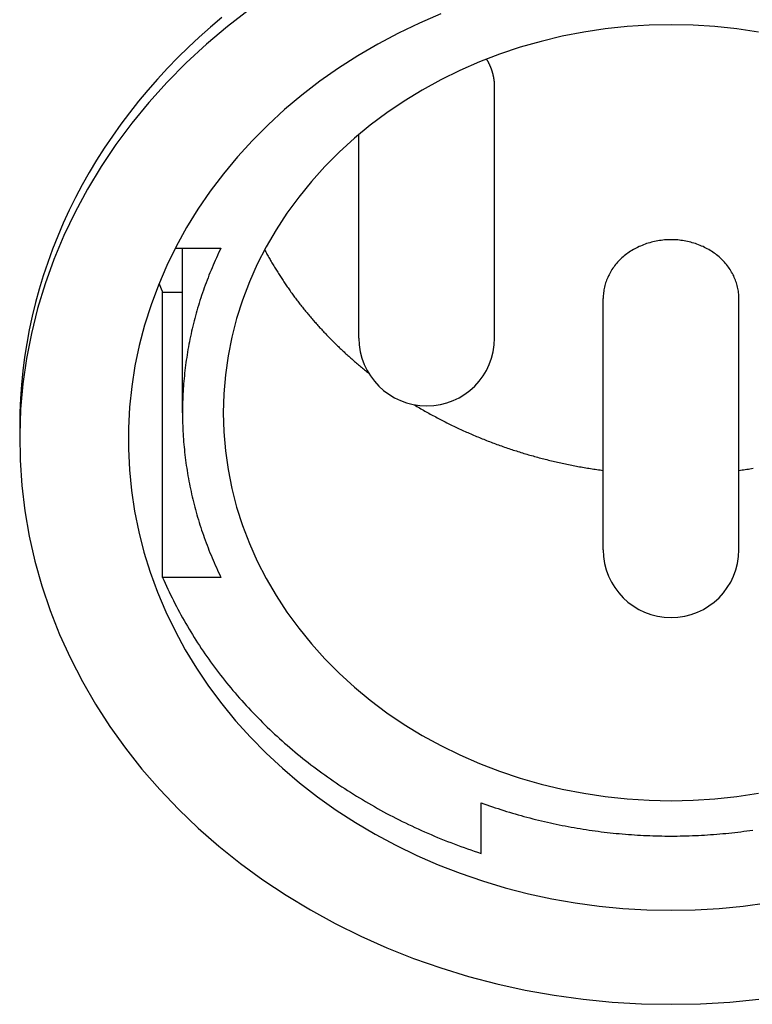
# Model space of a CAD drawing. Extents: x 1107 to 4046, y 937 to 3355.
# Tile 182 of 256: x 2145 to 2158, y 1776 to 1795. Entities that reach past the tile are written whole.
import ezdxf

# ---------------------------------------------------------------- set-up
doc = ezdxf.new("R2010")
doc.units = 0
doc.layers.add('KF_VIDA_L___C_REAR', color=7, linetype='CONTINUOUS')

# ---------------------------------------------------------------- blocks, each defined once
blk = doc.blocks.new('KF_VIDA_L___C_REAR')
at = {"layer": 'KF_VIDA_L___C_REAR'}
for p, q in [((-33.25, 99.430658), (-33.25, 104.055658)), ((-35.75, 99.430658), (-35.75, 103.179133)), ((-39.131003, 101.086747), (-38.291562, 101.086747)), ((-39, 98.055658), (-39, 101.086747)), ((-39.367497, 100.274569), (-39, 100.274569)), ((-39.367497, 95.024569), (-39.367497, 100.274569)), ((-31.25, 95.533543), (-31.25, 100.158543)), ((-28.75, 95.533543), (-28.75, 100.158543)), ((-42, 97.805658), (-42, 97.555658)), ((-38.291562, 95.024569), (-39.367497, 95.024569)), ((-33.5, 89.943167), (-33.5, 90.874954))]:
    blk.add_line(p, q, dxfattribs=at)
for points in [[(-38.2745, 105.332, 0), (-38.4853, 105.154, 0), (-38.691, 104.972, 0), (-38.8914, 104.785, 0), (-39.0865, 104.594, 0), (-39.2761, 104.398, 0), (-39.4602, 104.199, 0), (-39.6385, 103.996, 0), (-39.811, 103.79, 0), (-39.9776, 103.579, 0), (-40.1382, 103.366, 0), (-40.2927, 103.148, 0), (-40.441, 102.928, 0), (-40.5831, 102.705, 0), (-40.7187, 102.478, 0), (-40.8479, 102.249, 0), (-40.9705, 102.017, 0), (-41.0866, 101.783, 0), (-41.1959, 101.546, 0), (-41.2985, 101.307, 0), (-41.3943, 101.066, 0), (-41.4833, 100.822, 0), (-41.5653, 100.577, 0), (-41.6404, 100.331, 0), (-41.7084, 100.083, 0), (-41.7694, 99.8331, 0), (-41.8233, 99.5823, 0), (-41.8701, 99.3305, 0), (-41.9098, 99.0778, 0), (-41.9422, 98.8243, 0), (-41.9675, 98.5702, 0), (-41.9855, 98.3156, 0), (-41.9964, 98.0607, 0), (-42, 97.8057, 0)], [(-37.7679, 105.477, 0), (-38.1727, 105.165, 0), (-38.5609, 104.838, 0), (-38.9316, 104.496, 0), (-39.2842, 104.14, 0), (-39.6178, 103.77, 0), (-39.9318, 103.388, 0), (-40.2256, 102.994, 0), (-40.4986, 102.589, 0), (-40.7501, 102.174, 0), (-40.9798, 101.749, 0), (-41.1871, 101.316, 0), (-41.3716, 100.875, 0), (-41.533, 100.427, 0), (-41.6708, 99.9731, 0), (-41.7849, 99.5146, 0), (-41.8749, 99.0521, 0), (-41.9408, 98.5865, 0), (-41.9824, 98.1188, 0), (-41.9995, 97.65, 0), (-41.9922, 97.181, 0), (-41.9605, 96.7127, 0), (-41.9044, 96.2462, 0), (-41.824, 95.7823, 0), (-41.7196, 95.3221, 0), (-41.5912, 94.8663, 0), (-41.4393, 94.4161, 0), (-41.2641, 93.9723, 0), (-41.0659, 93.5358, 0), (-40.8452, 93.1074, 0), (-40.6023, 92.6881, 0), (-40.3379, 92.2788, 0), (-40.0524, 91.8801, 0), (-39.7465, 91.4931, 0), (-39.4207, 91.1184, 0), (-39.0757, 90.7568, 0), (-38.7122, 90.4091, 0), (-38.3309, 90.0759, 0), (-37.9327, 89.758, 0), (-37.5183, 89.4559, 0), (-37.0886, 89.1703, 0), (-36.6445, 88.9019, 0), (-36.1868, 88.651, 0), (-35.7165, 88.4183, 0), (-35.2346, 88.2042, 0), (-34.742, 88.0092, 0), (-34.2398, 87.8336, 0), (-33.7289, 87.6778, 0), (-33.2104, 87.5422, 0), (-32.6854, 87.4269, 0), (-32.1549, 87.3323, 0), (-31.6201, 87.2585, 0), (-31.0819, 87.2057, 0), (-30.5415, 87.1739, 0), (-30, 87.1634, 0), (-29.4585, 87.1739, 0), (-28.9181, 87.2057, 0), (-28.3799, 87.2585, 0)], [(-34.2383, 105.4, 0), (-34.6355, 105.229, 0), (-35.0236, 105.044, 0), (-35.4018, 104.844, 0), (-35.7694, 104.629, 0), (-36.1257, 104.401, 0), (-36.4699, 104.159, 0), (-36.8014, 103.904, 0), (-37.1196, 103.637, 0), (-37.4238, 103.358, 0), (-37.7134, 103.067, 0), (-37.9878, 102.766, 0), (-38.2465, 102.454, 0), (-38.4891, 102.133, 0), (-38.715, 101.803, 0), (-38.9237, 101.464, 0), (-39.1149, 101.118, 0), (-39.2882, 100.764, 0), (-39.4433, 100.405, 0), (-39.5798, 100.04, 0), (-39.6975, 99.6696, 0), (-39.7961, 99.2954, 0), (-39.8755, 98.9178, 0), (-39.9355, 98.5375, 0), (-39.976, 98.1552, 0), (-39.9969, 97.7718, 0), (-39.9981, 97.3879, 0), (-39.9797, 97.0044, 0), (-39.9417, 96.622, 0), (-39.8842, 96.2414, 0), (-39.8072, 95.8634, 0), (-39.711, 95.4887, 0), (-39.5957, 95.1181, 0), (-39.4615, 94.7522, 0), (-39.3088, 94.3919, 0), (-39.1378, 94.0378, 0), (-38.9488, 93.6905, 0), (-38.7423, 93.3509, 0), (-38.5185, 93.0196, 0), (-38.2781, 92.6971, 0), (-38.0213, 92.3842, 0), (-37.7488, 92.0815, 0), (-37.4611, 91.7895, 0), (-37.1588, 91.5088, 0), (-36.8423, 91.2401, 0), (-36.5125, 90.9837, 0), (-36.1698, 90.7402, 0), (-35.815, 90.5101, 0), (-35.4488, 90.2939, 0), (-35.0719, 90.0919, 0), (-34.685, 89.9046, 0), (-34.2889, 89.7324, 0), (-33.8844, 89.5755, 0), (-33.4723, 89.4342, 0), (-33.0533, 89.309, 0), (-32.6284, 89.1999, 0), (-32.1982, 89.1072, 0), (-31.7638, 89.0312, 0), (-31.3259, 88.9719, 0), (-30.8854, 88.9294, 0), (-30.4431, 88.9039, 0), (-30, 88.8954, 0), (-29.5569, 88.9039, 0), (-29.1146, 88.9294, 0), (-28.6741, 88.9719, 0), (-28.2362, 89.0312, 0)], [(-38.25, 98.0557, 0), (-38.2401, 97.7051, 0), (-38.2103, 97.3554, 0), (-38.1607, 97.0073, 0), (-38.0915, 96.6618, 0), (-38.0028, 96.3196, 0), (-37.8948, 95.9817, 0), (-37.7677, 95.6487, 0), (-37.622, 95.3215, 0), (-37.4579, 95.0009, 0), (-37.2759, 94.6877, 0), (-37.0763, 94.3825, 0), (-36.8596, 94.0863, 0), (-36.6265, 93.7996, 0), (-36.3773, 93.5231, 0), (-36.1128, 93.2576, 0), (-35.8336, 93.0036, 0), (-35.5404, 92.7618, 0), (-35.2337, 92.5327, 0), (-34.9145, 92.317, 0), (-34.5835, 92.115, 0), (-34.2413, 91.9274, 0), (-33.889, 91.7546, 0), (-33.5273, 91.5969, 0), (-33.1571, 91.4548, 0), (-32.7793, 91.3286, 0), (-32.3948, 91.2186, 0), (-32.0046, 91.1251, 0), (-31.6095, 91.0482, 0), (-31.2105, 90.9883, 0), (-30.8086, 90.9454, 0), (-30.4048, 90.9196, 0), (-30, 90.9109, 0), (-29.5952, 90.9196, 0), (-29.1914, 90.9454, 0), (-28.7895, 90.9883, 0), (-28.3905, 91.0482, 0)], [(-28.3905, 105.063, 0), (-28.7895, 105.123, 0), (-29.1914, 105.166, 0), (-29.5952, 105.192, 0), (-30, 105.2, 0), (-30.4048, 105.192, 0), (-30.8086, 105.166, 0), (-31.2105, 105.123, 0), (-31.6095, 105.063, 0), (-32.0046, 104.986, 0), (-32.3948, 104.893, 0), (-32.7793, 104.783, 0), (-33.1571, 104.657, 0), (-33.5273, 104.514, 0), (-33.889, 104.357, 0), (-34.2413, 104.184, 0), (-34.5835, 103.996, 0), (-34.9145, 103.794, 0), (-35.2337, 103.579, 0), (-35.5404, 103.35, 0), (-35.8336, 103.108, 0), (-36.1128, 102.854, 0), (-36.3773, 102.588, 0), (-36.6265, 102.312, 0), (-36.8596, 102.025, 0), (-37.0763, 101.729, 0), (-37.2759, 101.424, 0), (-37.4579, 101.11, 0), (-37.622, 100.79, 0), (-37.7677, 100.463, 0), (-37.8948, 100.13, 0), (-38.0028, 99.7917, 0), (-38.0915, 99.4495, 0), (-38.1607, 99.104, 0), (-38.2103, 98.756, 0), (-38.2401, 98.4062, 0), (-38.25, 98.0557, 0)], [(-33.25, 104.056, 0), (-33.25, 104.06, 0), (-33.25, 104.064, 0), (-33.2501, 104.068, 0), (-33.2501, 104.072, 0), (-33.2502, 104.076, 0), (-33.2503, 104.081, 0), (-33.2505, 104.085, 0), (-33.2506, 104.089, 0), (-33.2507, 104.093, 0), (-33.2509, 104.097, 0), (-33.2511, 104.101, 0), (-33.2513, 104.105, 0), (-33.2516, 104.11, 0), (-33.2518, 104.114, 0), (-33.2521, 104.118, 0), (-33.2524, 104.122, 0), (-33.2527, 104.126, 0), (-33.253, 104.13, 0), (-33.2533, 104.135, 0), (-33.2537, 104.139, 0), (-33.2541, 104.143, 0), (-33.2545, 104.147, 0), (-33.2549, 104.151, 0), (-33.2553, 104.155, 0), (-33.2557, 104.159, 0), (-33.2562, 104.163, 0), (-33.2567, 104.168, 0), (-33.2572, 104.172, 0), (-33.2577, 104.176, 0), (-33.2583, 104.18, 0), (-33.2588, 104.184, 0), (-33.2594, 104.188, 0), (-33.26, 104.192, 0), (-33.2606, 104.197, 0), (-33.2613, 104.201, 0), (-33.2619, 104.205, 0), (-33.2626, 104.209, 0), (-33.2633, 104.213, 0), (-33.264, 104.217, 0), (-33.2647, 104.221, 0), (-33.2654, 104.225, 0), (-33.2662, 104.229, 0), (-33.267, 104.233, 0), (-33.2678, 104.238, 0), (-33.2686, 104.242, 0), (-33.2694, 104.246, 0), (-33.2703, 104.25, 0), (-33.2711, 104.254, 0), (-33.272, 104.258, 0), (-33.2729, 104.262, 0), (-33.2739, 104.266, 0), (-33.2748, 104.27, 0), (-33.2758, 104.274, 0), (-33.2767, 104.278, 0), (-33.2777, 104.282, 0), (-33.2788, 104.287, 0), (-33.2798, 104.291, 0), (-33.2808, 104.295, 0), (-33.2819, 104.299, 0), (-33.283, 104.303, 0), (-33.2841, 104.307, 0), (-33.2852, 104.311, 0), (-33.2864, 104.315, 0), (-33.2875, 104.319, 0), (-33.2887, 104.323, 0), (-33.2899, 104.327, 0), (-33.2911, 104.331, 0), (-33.2923, 104.335, 0), (-33.2936, 104.339, 0), (-33.2948, 104.343, 0), (-33.2961, 104.347, 0), (-33.2974, 104.351, 0), (-33.2987, 104.355, 0), (-33.3001, 104.359, 0), (-33.3014, 104.363, 0), (-33.3028, 104.367, 0), (-33.3042, 104.371, 0), (-33.3056, 104.375, 0), (-33.307, 104.379, 0), (-33.3084, 104.383, 0), (-33.3099, 104.387, 0), (-33.3114, 104.391, 0), (-33.3129, 104.395, 0), (-33.3144, 104.399, 0), (-33.3159, 104.403, 0), (-33.3175, 104.406, 0), (-33.319, 104.41, 0), (-33.3206, 104.414, 0), (-33.3222, 104.418, 0), (-33.3238, 104.422, 0), (-33.3254, 104.426, 0), (-33.3271, 104.43, 0), (-33.3288, 104.434, 0), (-33.3304, 104.438, 0), (-33.3322, 104.442, 0), (-33.3339, 104.446, 0), (-33.3356, 104.449, 0), (-33.3374, 104.453, 0), (-33.3391, 104.457, 0), (-33.3409, 104.461, 0), (-33.3427, 104.465, 0), (-33.3445, 104.469, 0), (-33.3464, 104.472, 0), (-33.3482, 104.476, 0), (-33.3501, 104.48, 0), (-33.352, 104.484, 0), (-33.3539, 104.488, 0), (-33.3558, 104.492, 0), (-33.3578, 104.495, 0), (-33.3597, 104.499, 0), (-33.3617, 104.503, 0), (-33.3637, 104.507, 0), (-33.3657, 104.511, 0), (-33.3677, 104.514, 0), (-33.3698, 104.518, 0), (-33.3718, 104.522, 0), (-33.3739, 104.526, 0), (-33.376, 104.529, 0), (-33.3781, 104.533, 0), (-33.3802, 104.537, 0), (-33.3824, 104.54, 0), (-33.3845, 104.544, 0), (-33.3867, 104.548, 0), (-33.3889, 104.552, 0), (-33.3911, 104.555, 0), (-33.3933, 104.559, 0), (-33.3955, 104.563, 0), (-33.3978, 104.566, 0)], [(-28.75, 100.159, 0), (-28.7504, 100.185, 0), (-28.7515, 100.212, 0), (-28.7534, 100.238, 0), (-28.756, 100.265, 0), (-28.7594, 100.291, 0), (-28.7635, 100.317, 0), (-28.7684, 100.344, 0), (-28.774, 100.37, 0), (-28.7804, 100.396, 0), (-28.7875, 100.422, 0), (-28.7953, 100.447, 0), (-28.8038, 100.473, 0), (-28.8131, 100.498, 0), (-28.8231, 100.523, 0), (-28.8338, 100.548, 0), (-28.8452, 100.573, 0), (-28.8572, 100.597, 0), (-28.87, 100.621, 0), (-28.8835, 100.645, 0), (-28.8976, 100.669, 0), (-28.9124, 100.692, 0), (-28.9278, 100.715, 0), (-28.9439, 100.738, 0), (-28.9607, 100.76, 0), (-28.978, 100.782, 0), (-28.996, 100.803, 0), (-29.0146, 100.825, 0), (-29.0337, 100.845, 0), (-29.0535, 100.866, 0), (-29.0738, 100.886, 0), (-29.0947, 100.905, 0), (-29.1161, 100.924, 0), (-29.1381, 100.943, 0), (-29.1606, 100.961, 0), (-29.1835, 100.978, 0), (-29.207, 100.995, 0), (-29.231, 101.012, 0), (-29.2554, 101.028, 0), (-29.2802, 101.044, 0), (-29.3055, 101.059, 0), (-29.3313, 101.073, 0), (-29.3574, 101.087, 0), (-29.3839, 101.1, 0), (-29.4108, 101.113, 0), (-29.438, 101.125, 0), (-29.4656, 101.137, 0), (-29.4934, 101.148, 0), (-29.5216, 101.159, 0), (-29.5501, 101.169, 0), (-29.5789, 101.178, 0), (-29.6079, 101.186, 0), (-29.6371, 101.194, 0), (-29.6666, 101.202, 0), (-29.6963, 101.209, 0), (-29.7261, 101.215, 0), (-29.7561, 101.22, 0), (-29.7863, 101.225, 0), (-29.8166, 101.229, 0), (-29.847, 101.233, 0), (-29.8775, 101.236, 0), (-29.908, 101.238, 0), (-29.9387, 101.24, 0), (-29.9693, 101.241, 0), (-30, 101.241, 0), (-30.0307, 101.241, 0), (-30.0613, 101.24, 0), (-30.092, 101.238, 0), (-30.1225, 101.236, 0), (-30.153, 101.233, 0), (-30.1834, 101.229, 0), (-30.2137, 101.225, 0), (-30.2439, 101.22, 0), (-30.2739, 101.215, 0), (-30.3037, 101.209, 0), (-30.3334, 101.202, 0), (-30.3629, 101.194, 0), (-30.3921, 101.186, 0), (-30.4211, 101.178, 0), (-30.4499, 101.169, 0), (-30.4784, 101.159, 0), (-30.5066, 101.148, 0), (-30.5344, 101.137, 0), (-30.562, 101.125, 0), (-30.5892, 101.113, 0), (-30.6161, 101.1, 0), (-30.6426, 101.087, 0), (-30.6687, 101.073, 0), (-30.6945, 101.059, 0), (-30.7198, 101.044, 0), (-30.7446, 101.028, 0), (-30.769, 101.012, 0), (-30.793, 100.995, 0), (-30.8165, 100.978, 0), (-30.8394, 100.961, 0), (-30.8619, 100.943, 0), (-30.8839, 100.924, 0), (-30.9053, 100.905, 0), (-30.9262, 100.886, 0), (-30.9465, 100.866, 0), (-30.9663, 100.845, 0), (-30.9854, 100.825, 0), (-31.004, 100.803, 0), (-31.022, 100.782, 0), (-31.0393, 100.76, 0), (-31.0561, 100.738, 0), (-31.0722, 100.715, 0), (-31.0876, 100.692, 0), (-31.1024, 100.669, 0), (-31.1165, 100.645, 0), (-31.13, 100.621, 0), (-31.1428, 100.597, 0), (-31.1548, 100.573, 0), (-31.1662, 100.548, 0), (-31.1769, 100.523, 0), (-31.1869, 100.498, 0), (-31.1962, 100.473, 0), (-31.2047, 100.447, 0), (-31.2125, 100.422, 0), (-31.2196, 100.396, 0), (-31.226, 100.37, 0), (-31.2316, 100.344, 0), (-31.2365, 100.317, 0), (-31.2406, 100.291, 0), (-31.244, 100.265, 0), (-31.2466, 100.238, 0), (-31.2485, 100.212, 0), (-31.2496, 100.185, 0), (-31.25, 100.159, 0)], [(-38.2916, 101.087, 0), (-38.3132, 101.042, 0), (-38.3346, 100.997, 0), (-38.3556, 100.952, 0), (-38.3763, 100.907, 0), (-38.3967, 100.861, 0), (-38.4168, 100.816, 0), (-38.4365, 100.77, 0), (-38.4559, 100.725, 0), (-38.475, 100.679, 0), (-38.4937, 100.633, 0), (-38.5121, 100.587, 0), (-38.5302, 100.541, 0), (-38.5479, 100.495, 0), (-38.5654, 100.449, 0), (-38.5824, 100.402, 0), (-38.5992, 100.356, 0), (-38.6156, 100.309, 0), (-38.6317, 100.263, 0), (-38.6474, 100.216, 0), (-38.6628, 100.169, 0), (-38.6779, 100.122, 0), (-38.6926, 100.075, 0), (-38.707, 100.028, 0), (-38.721, 99.9813, 0), (-38.7347, 99.9341, 0), (-38.7481, 99.8868, 0), (-38.7611, 99.8395, 0), (-38.7738, 99.7921, 0), (-38.7861, 99.7447, 0), (-38.7981, 99.6972, 0), (-38.8098, 99.6496, 0), (-38.8211, 99.6019, 0), (-38.8321, 99.5542, 0), (-38.8427, 99.5065, 0), (-38.853, 99.4586, 0), (-38.8629, 99.4108, 0), (-38.8725, 99.3628, 0), (-38.8818, 99.3149, 0), (-38.8907, 99.2668, 0), (-38.8992, 99.2188, 0), (-38.9074, 99.1706, 0), (-38.9153, 99.1225, 0), (-38.9228, 99.0743, 0), (-38.93, 99.026, 0), (-38.9368, 98.9777, 0), (-38.9433, 98.9294, 0), (-38.9494, 98.8811, 0), (-38.9552, 98.8327, 0), (-38.9606, 98.7843, 0), (-38.9657, 98.7358, 0), (-38.9704, 98.6873, 0), (-38.9748, 98.6388, 0), (-38.9788, 98.5903, 0), (-38.9825, 98.5418, 0), (-38.9858, 98.4932, 0), (-38.9888, 98.4446, 0), (-38.9914, 98.3961, 0), (-38.9937, 98.3475, 0), (-38.9956, 98.2988, 0), (-38.9972, 98.2502, 0), (-38.9984, 98.2016, 0), (-38.9993, 98.1529, 0), (-38.9998, 98.1043, 0), (-39, 98.0557, 0), (-38.9998, 98.007, 0), (-38.9993, 97.9584, 0), (-38.9984, 97.9097, 0), (-38.9972, 97.8611, 0), (-38.9956, 97.8125, 0), (-38.9937, 97.7639, 0), (-38.9914, 97.7153, 0), (-38.9888, 97.6667, 0), (-38.9858, 97.6181, 0), (-38.9825, 97.5695, 0), (-38.9788, 97.521, 0), (-38.9748, 97.4725, 0), (-38.9704, 97.424, 0), (-38.9657, 97.3755, 0), (-38.9606, 97.3271, 0), (-38.9552, 97.2786, 0), (-38.9494, 97.2303, 0), (-38.9433, 97.1819, 0), (-38.9368, 97.1336, 0), (-38.93, 97.0853, 0), (-38.9228, 97.0371, 0), (-38.9153, 96.9889, 0), (-38.9074, 96.9407, 0), (-38.8992, 96.8926, 0), (-38.8907, 96.8445, 0), (-38.8818, 96.7965, 0), (-38.8725, 96.7485, 0), (-38.8629, 96.7005, 0), (-38.853, 96.6527, 0), (-38.8427, 96.6049, 0), (-38.8321, 96.5571, 0), (-38.8211, 96.5094, 0), (-38.8098, 96.4617, 0), (-38.7981, 96.4141, 0), (-38.7861, 96.3666, 0), (-38.7738, 96.3192, 0), (-38.7611, 96.2718, 0), (-38.7481, 96.2245, 0), (-38.7347, 96.1772, 0), (-38.721, 96.13, 0), (-38.707, 96.0829, 0), (-38.6926, 96.0359, 0), (-38.6779, 95.989, 0), (-38.6628, 95.9421, 0), (-38.6474, 95.8953, 0), (-38.6317, 95.8486, 0), (-38.6156, 95.802, 0), (-38.5992, 95.7555, 0), (-38.5824, 95.7091, 0), (-38.5654, 95.6627, 0), (-38.5479, 95.6165, 0), (-38.5302, 95.5703, 0), (-38.5121, 95.5243, 0), (-38.4937, 95.4783, 0), (-38.475, 95.4325, 0), (-38.4559, 95.3867, 0), (-38.4365, 95.3411, 0), (-38.4168, 95.2955, 0), (-38.3967, 95.2501, 0), (-38.3763, 95.2048, 0), (-38.3556, 95.1595, 0), (-38.3346, 95.1144, 0), (-38.3132, 95.0694, 0), (-38.2916, 95.0246, 0)], [(-37.4875, 101.056, 0), (-37.4767, 101.036, 0), (-37.4659, 101.016, 0), (-37.455, 100.996, 0), (-37.444, 100.976, 0), (-37.433, 100.956, 0), (-37.4219, 100.936, 0), (-37.4107, 100.916, 0), (-37.3994, 100.896, 0), (-37.3881, 100.876, 0), (-37.3767, 100.856, 0), (-37.3652, 100.837, 0), (-37.3537, 100.817, 0), (-37.3421, 100.797, 0), (-37.3304, 100.778, 0), (-37.3187, 100.758, 0), (-37.3068, 100.738, 0), (-37.2949, 100.719, 0), (-37.283, 100.699, 0), (-37.271, 100.68, 0), (-37.2589, 100.66, 0), (-37.2467, 100.641, 0), (-37.2344, 100.621, 0), (-37.2221, 100.602, 0), (-37.2098, 100.583, 0), (-37.1973, 100.563, 0), (-37.1848, 100.544, 0), (-37.1722, 100.525, 0), (-37.1596, 100.506, 0), (-37.1468, 100.487, 0), (-37.1341, 100.467, 0), (-37.1212, 100.448, 0), (-37.1083, 100.429, 0), (-37.0953, 100.41, 0), (-37.0822, 100.391, 0), (-37.0691, 100.372, 0), (-37.0559, 100.353, 0), (-37.0426, 100.334, 0), (-37.0293, 100.316, 0), (-37.0159, 100.297, 0), (-37.0024, 100.278, 0), (-36.9889, 100.259, 0), (-36.9753, 100.24, 0), (-36.9616, 100.222, 0), (-36.9479, 100.203, 0), (-36.9341, 100.185, 0), (-36.9202, 100.166, 0), (-36.9063, 100.147, 0), (-36.8923, 100.129, 0), (-36.8782, 100.11, 0), (-36.8641, 100.092, 0), (-36.8499, 100.074, 0), (-36.8356, 100.055, 0), (-36.8213, 100.037, 0), (-36.8069, 100.019, 0), (-36.7924, 100.001, 0), (-36.7779, 99.9823, 0), (-36.7633, 99.9642, 0), (-36.7487, 99.9461, 0), (-36.7339, 99.928, 0), (-36.7192, 99.91, 0), (-36.7043, 99.892, 0), (-36.6894, 99.874, 0), (-36.6744, 99.8561, 0), (-36.6594, 99.8383, 0), (-36.6443, 99.8204, 0), (-36.6291, 99.8026, 0), (-36.6139, 99.7849, 0), (-36.5986, 99.7672, 0), (-36.5832, 99.7495, 0), (-36.5678, 99.7319, 0), (-36.5523, 99.7143, 0), (-36.5368, 99.6968, 0), (-36.5212, 99.6793, 0), (-36.5055, 99.6618, 0), (-36.4898, 99.6444, 0), (-36.474, 99.627, 0), (-36.4581, 99.6097, 0), (-36.4422, 99.5924, 0), (-36.4262, 99.5752, 0), (-36.4102, 99.558, 0), (-36.3941, 99.5408, 0), (-36.3779, 99.5237, 0), (-36.3617, 99.5066, 0), (-36.3454, 99.4896, 0), (-36.329, 99.4726, 0), (-36.3126, 99.4557, 0), (-36.2961, 99.4388, 0), (-36.2796, 99.4219, 0), (-36.263, 99.4051, 0), (-36.2464, 99.3883, 0), (-36.2297, 99.3716, 0), (-36.2129, 99.3549, 0), (-36.1961, 99.3383, 0), (-36.1792, 99.3217, 0), (-36.1622, 99.3052, 0), (-36.1452, 99.2887, 0), (-36.1282, 99.2722, 0), (-36.111, 99.2558, 0), (-36.0938, 99.2395, 0), (-36.0766, 99.2232, 0), (-36.0593, 99.2069, 0), (-36.0419, 99.1907, 0), (-36.0245, 99.1745, 0), (-36.0071, 99.1584, 0), (-35.9895, 99.1423, 0), (-35.9719, 99.1263, 0), (-35.9543, 99.1103, 0), (-35.9366, 99.0944, 0), (-35.9188, 99.0785, 0), (-35.901, 99.0626, 0), (-35.8831, 99.0468, 0), (-35.8652, 99.0311, 0), (-35.8472, 99.0154, 0), (-35.8292, 98.9997, 0), (-35.8111, 98.9841, 0), (-35.7929, 98.9686, 0), (-35.7747, 98.9531, 0), (-35.7565, 98.9376, 0), (-35.7381, 98.9222, 0), (-35.7198, 98.9069, 0), (-35.7013, 98.8916, 0), (-35.6829, 98.8763, 0), (-35.6643, 98.8611, 0), (-35.6457, 98.8459, 0), (-35.6271, 98.8308, 0), (-35.6084, 98.8158, 0), (-35.5896, 98.8008, 0), (-35.5708, 98.7858, 0)], [(-39.4329, 100.431, 0), (-39.4324, 100.429, 0), (-39.4319, 100.428, 0), (-39.4314, 100.427, 0), (-39.4309, 100.426, 0), (-39.4304, 100.425, 0), (-39.4299, 100.423, 0), (-39.4294, 100.422, 0), (-39.4289, 100.421, 0), (-39.4284, 100.42, 0), (-39.4279, 100.418, 0), (-39.4274, 100.417, 0), (-39.4269, 100.416, 0), (-39.4264, 100.415, 0), (-39.4259, 100.414, 0), (-39.4254, 100.412, 0), (-39.4249, 100.411, 0), (-39.4244, 100.41, 0), (-39.4239, 100.409, 0), (-39.4234, 100.407, 0), (-39.4229, 100.406, 0), (-39.4224, 100.405, 0), (-39.4219, 100.404, 0), (-39.4214, 100.403, 0), (-39.4209, 100.401, 0), (-39.4204, 100.4, 0), (-39.4199, 100.399, 0), (-39.4194, 100.398, 0), (-39.4189, 100.396, 0), (-39.4184, 100.395, 0), (-39.4179, 100.394, 0), (-39.4174, 100.393, 0), (-39.4169, 100.392, 0), (-39.4164, 100.39, 0), (-39.4158, 100.389, 0), (-39.4153, 100.388, 0), (-39.4148, 100.387, 0), (-39.4143, 100.385, 0), (-39.4138, 100.384, 0), (-39.4133, 100.383, 0), (-39.4128, 100.382, 0), (-39.4123, 100.381, 0), (-39.4118, 100.379, 0), (-39.4113, 100.378, 0), (-39.4108, 100.377, 0), (-39.4103, 100.376, 0), (-39.4098, 100.374, 0), (-39.4093, 100.373, 0), (-39.4088, 100.372, 0), (-39.4083, 100.371, 0), (-39.4077, 100.37, 0), (-39.4072, 100.368, 0), (-39.4067, 100.367, 0), (-39.4062, 100.366, 0), (-39.4057, 100.365, 0), (-39.4052, 100.363, 0), (-39.4047, 100.362, 0), (-39.4042, 100.361, 0), (-39.4037, 100.36, 0), (-39.4032, 100.359, 0), (-39.4027, 100.357, 0), (-39.4022, 100.356, 0), (-39.4016, 100.355, 0), (-39.4011, 100.354, 0), (-39.4006, 100.352, 0), (-39.4001, 100.351, 0), (-39.3996, 100.35, 0), (-39.3991, 100.349, 0), (-39.3986, 100.348, 0), (-39.3981, 100.346, 0), (-39.3976, 100.345, 0), (-39.397, 100.344, 0), (-39.3965, 100.343, 0), (-39.396, 100.342, 0), (-39.3955, 100.34, 0), (-39.395, 100.339, 0), (-39.3945, 100.338, 0), (-39.394, 100.337, 0), (-39.3934, 100.335, 0), (-39.3929, 100.334, 0), (-39.3924, 100.333, 0), (-39.3919, 100.332, 0), (-39.3914, 100.331, 0), (-39.3909, 100.329, 0), (-39.3904, 100.328, 0), (-39.3898, 100.327, 0), (-39.3893, 100.326, 0), (-39.3888, 100.324, 0), (-39.3883, 100.323, 0), (-39.3878, 100.322, 0), (-39.3873, 100.321, 0), (-39.3868, 100.32, 0), (-39.3862, 100.318, 0), (-39.3857, 100.317, 0), (-39.3852, 100.316, 0), (-39.3847, 100.315, 0), (-39.3842, 100.313, 0), (-39.3836, 100.312, 0), (-39.3831, 100.311, 0), (-39.3826, 100.31, 0), (-39.3821, 100.309, 0), (-39.3816, 100.307, 0), (-39.3811, 100.306, 0), (-39.3805, 100.305, 0), (-39.38, 100.304, 0), (-39.3795, 100.303, 0), (-39.379, 100.301, 0), (-39.3785, 100.3, 0), (-39.3779, 100.299, 0), (-39.3774, 100.298, 0), (-39.3769, 100.296, 0), (-39.3764, 100.295, 0), (-39.3759, 100.294, 0), (-39.3753, 100.293, 0), (-39.3748, 100.292, 0), (-39.3743, 100.29, 0), (-39.3738, 100.289, 0), (-39.3733, 100.288, 0), (-39.3727, 100.287, 0), (-39.3722, 100.286, 0), (-39.3717, 100.284, 0), (-39.3712, 100.283, 0), (-39.3706, 100.282, 0), (-39.3701, 100.281, 0), (-39.3696, 100.279, 0), (-39.3691, 100.278, 0), (-39.3685, 100.277, 0), (-39.368, 100.276, 0), (-39.3675, 100.275, 0)], [(-34.7304, 98.2021, 0), (-34.7061, 98.1874, 0), (-34.6818, 98.1729, 0), (-34.6575, 98.1584, 0), (-34.6331, 98.144, 0), (-34.6086, 98.1296, 0), (-34.584, 98.1154, 0), (-34.5594, 98.1012, 0), (-34.5348, 98.0871, 0), (-34.5101, 98.0731, 0), (-34.4853, 98.0591, 0), (-34.4604, 98.0452, 0), (-34.4356, 98.0314, 0), (-34.4106, 98.0177, 0), (-34.3856, 98.0041, 0), (-34.3605, 97.9905, 0), (-34.3354, 97.977, 0), (-34.3103, 97.9636, 0), (-34.285, 97.9503, 0), (-34.2597, 97.937, 0), (-34.2344, 97.9238, 0), (-34.209, 97.9107, 0), (-34.1836, 97.8977, 0), (-34.1581, 97.8848, 0), (-34.1325, 97.8719, 0), (-34.1069, 97.8591, 0), (-34.0813, 97.8464, 0), (-34.0556, 97.8338, 0), (-34.0298, 97.8213, 0), (-34.004, 97.8088, 0), (-33.9781, 97.7964, 0), (-33.9522, 97.7841, 0), (-33.9262, 97.7719, 0), (-33.9002, 97.7598, 0), (-33.8741, 97.7477, 0), (-33.848, 97.7357, 0), (-33.8219, 97.7238, 0), (-33.7956, 97.712, 0), (-33.7694, 97.7003, 0), (-33.7431, 97.6886, 0), (-33.7167, 97.6771, 0), (-33.6903, 97.6656, 0), (-33.6638, 97.6542, 0), (-33.6373, 97.6428, 0), (-33.6108, 97.6316, 0), (-33.5842, 97.6204, 0), (-33.5576, 97.6094, 0), (-33.5309, 97.5984, 0), (-33.5041, 97.5875, 0), (-33.4774, 97.5766, 0), (-33.4505, 97.5659, 0), (-33.4237, 97.5552, 0), (-33.3968, 97.5446, 0), (-33.3698, 97.5341, 0), (-33.3428, 97.5237, 0), (-33.3158, 97.5134, 0), (-33.2887, 97.5032, 0), (-33.2616, 97.493, 0), (-33.2344, 97.4829, 0), (-33.2072, 97.4729, 0), (-33.1799, 97.463, 0), (-33.1526, 97.4532, 0), (-33.1253, 97.4435, 0), (-33.0979, 97.4338, 0), (-33.0705, 97.4242, 0), (-33.0431, 97.4148, 0), (-33.0156, 97.4054, 0), (-32.9881, 97.396, 0), (-32.9605, 97.3868, 0), (-32.9329, 97.3777, 0), (-32.9053, 97.3686, 0), (-32.8776, 97.3596, 0), (-32.8499, 97.3508, 0), (-32.8221, 97.342, 0), (-32.7943, 97.3333, 0), (-32.7665, 97.3246, 0), (-32.7386, 97.3161, 0), (-32.7107, 97.3076, 0), (-32.6828, 97.2993, 0), (-32.6548, 97.291, 0), (-32.6269, 97.2828, 0), (-32.5988, 97.2747, 0), (-32.5708, 97.2667, 0), (-32.5427, 97.2587, 0), (-32.5145, 97.2509, 0), (-32.4864, 97.2431, 0), (-32.4582, 97.2355, 0), (-32.4299, 97.2279, 0), (-32.4017, 97.2204, 0), (-32.3734, 97.213, 0), (-32.3451, 97.2057, 0), (-32.3167, 97.1984, 0), (-32.2883, 97.1913, 0), (-32.2599, 97.1842, 0), (-32.2315, 97.1773, 0), (-32.203, 97.1704, 0), (-32.1745, 97.1636, 0), (-32.146, 97.1569, 0), (-32.1175, 97.1503, 0), (-32.0889, 97.1438, 0), (-32.0603, 97.1373, 0), (-32.0317, 97.131, 0), (-32.003, 97.1247, 0), (-31.9743, 97.1186, 0), (-31.9456, 97.1125, 0), (-31.9169, 97.1065, 0), (-31.8881, 97.1006, 0), (-31.8593, 97.0948, 0), (-31.8305, 97.089, 0), (-31.8017, 97.0834, 0), (-31.7729, 97.0779, 0), (-31.744, 97.0724, 0), (-31.7151, 97.067, 0), (-31.6862, 97.0618, 0), (-31.6572, 97.0566, 0), (-31.6283, 97.0515, 0), (-31.5993, 97.0465, 0), (-31.5703, 97.0416, 0), (-31.5413, 97.0367, 0), (-31.5122, 97.032, 0), (-31.4832, 97.0274, 0), (-31.4541, 97.0228, 0), (-31.425, 97.0183, 0), (-31.3959, 97.014, 0), (-31.3667, 97.0097, 0), (-31.3376, 97.0055, 0), (-31.3084, 97.0014, 0), (-31.2792, 96.9974, 0), (-31.25, 96.9934, 0)], [(-28.75, 96.9934, 0), (-28.7208, 96.9974, 0), (-28.6916, 97.0014, 0), (-28.6624, 97.0055, 0), (-28.6333, 97.0097, 0), (-28.6041, 97.014, 0), (-28.575, 97.0183, 0), (-28.5459, 97.0228, 0), (-28.5168, 97.0274, 0), (-28.4878, 97.032, 0)], [(-39.3675, 95.0246, 0), (-39.3439, 94.9704, 0), (-39.3199, 94.9164, 0), (-39.2954, 94.8625, 0), (-39.2706, 94.8088, 0), (-39.2453, 94.7552, 0), (-39.2196, 94.7017, 0), (-39.1935, 94.6484, 0), (-39.167, 94.5953, 0), (-39.1401, 94.5423, 0), (-39.1128, 94.4894, 0), (-39.0851, 94.4368, 0), (-39.0569, 94.3842, 0), (-39.0284, 94.3319, 0), (-38.9994, 94.2797, 0), (-38.9701, 94.2277, 0), (-38.9403, 94.1759, 0), (-38.9102, 94.1242, 0), (-38.8796, 94.0727, 0), (-38.8487, 94.0214, 0), (-38.8174, 93.9702, 0), (-38.7856, 93.9193, 0), (-38.7535, 93.8685, 0), (-38.721, 93.8179, 0), (-38.6881, 93.7675, 0), (-38.6548, 93.7173, 0), (-38.6211, 93.6673, 0), (-38.587, 93.6175, 0), (-38.5526, 93.5679, 0), (-38.5178, 93.5185, 0), (-38.4825, 93.4693, 0), (-38.447, 93.4203, 0), (-38.411, 93.3715, 0), (-38.3746, 93.3229, 0), (-38.3379, 93.2745, 0), (-38.3008, 93.2264, 0), (-38.2634, 93.1784, 0), (-38.2255, 93.1307, 0), (-38.1873, 93.0832, 0), (-38.1488, 93.0359, 0), (-38.1098, 92.9888, 0), (-38.0706, 92.942, 0), (-38.0309, 92.8954, 0), (-37.9909, 92.849, 0), (-37.9505, 92.8029, 0), (-37.9098, 92.757, 0), (-37.8687, 92.7113, 0), (-37.8273, 92.6658, 0), (-37.7855, 92.6207, 0), (-37.7434, 92.5757, 0), (-37.7009, 92.531, 0), (-37.6581, 92.4865, 0), (-37.6149, 92.4423, 0), (-37.5714, 92.3984, 0), (-37.5276, 92.3547, 0), (-37.4834, 92.3112, 0), (-37.4389, 92.268, 0), (-37.3941, 92.2251, 0), (-37.3489, 92.1824, 0), (-37.3034, 92.14, 0), (-37.2576, 92.0978, 0), (-37.2114, 92.056, 0), (-37.165, 92.0143, 0), (-37.1182, 91.973, 0), (-37.0711, 91.9319, 0), (-37.0236, 91.8911, 0), (-36.9759, 91.8506, 0), (-36.9278, 91.8104, 0), (-36.8795, 91.7704, 0), (-36.8308, 91.7307, 0), (-36.7818, 91.6913, 0), (-36.7326, 91.6522, 0), (-36.683, 91.6134, 0), (-36.6331, 91.5748, 0), (-36.5829, 91.5366, 0), (-36.5325, 91.4986, 0), (-36.4817, 91.4609, 0), (-36.4307, 91.4235, 0), (-36.3793, 91.3865, 0), (-36.3277, 91.3497, 0), (-36.2758, 91.3132, 0), (-36.2236, 91.277, 0), (-36.1712, 91.2411, 0), (-36.1184, 91.2056, 0), (-36.0654, 91.1703, 0), (-36.0121, 91.1353, 0), (-35.9586, 91.1007, 0), (-35.9048, 91.0664, 0), (-35.8507, 91.0323, 0), (-35.7963, 90.9986, 0), (-35.7417, 90.9652, 0), (-35.6869, 90.9321, 0), (-35.6318, 90.8994, 0), (-35.5764, 90.8669, 0), (-35.5208, 90.8348, 0), (-35.4649, 90.803, 0), (-35.4088, 90.7715, 0), (-35.3525, 90.7404, 0), (-35.2959, 90.7096, 0), (-35.2391, 90.6791, 0), (-35.182, 90.6489, 0), (-35.1247, 90.6191, 0), (-35.0672, 90.5896, 0), (-35.0095, 90.5604, 0), (-34.9515, 90.5316, 0), (-34.8933, 90.5031, 0), (-34.8349, 90.4749, 0), (-34.7763, 90.4471, 0), (-34.7174, 90.4196, 0), (-34.6584, 90.3925, 0), (-34.5991, 90.3657, 0), (-34.5397, 90.3392, 0), (-34.48, 90.3131, 0), (-34.4201, 90.2873, 0), (-34.3601, 90.2619, 0), (-34.2998, 90.2369, 0), (-34.2394, 90.2121, 0), (-34.1787, 90.1878, 0), (-34.1179, 90.1638, 0), (-34.0569, 90.1401, 0), (-33.9957, 90.1168, 0), (-33.9343, 90.0938, 0), (-33.8728, 90.0712, 0), (-33.8111, 90.049, 0), (-33.7492, 90.0271, 0), (-33.6871, 90.0056, 0), (-33.6249, 89.9844, 0), (-33.5625, 89.9636, 0), (-33.5, 89.9432, 0)], [(-33.5, 90.875, 0), (-33.4482, 90.8562, 0), (-33.3962, 90.8377, 0), (-33.3442, 90.8195, 0), (-33.2919, 90.8015, 0), (-33.2396, 90.7839, 0), (-33.1871, 90.7665, 0), (-33.1345, 90.7494, 0), (-33.0818, 90.7326, 0), (-33.029, 90.7161, 0), (-32.976, 90.6999, 0), (-32.923, 90.6839, 0), (-32.8698, 90.6683, 0), (-32.8165, 90.6529, 0), (-32.7631, 90.6378, 0), (-32.7096, 90.6231, 0), (-32.656, 90.6086, 0), (-32.6023, 90.5943, 0), (-32.5484, 90.5804, 0), (-32.4945, 90.5668, 0), (-32.4405, 90.5535, 0), (-32.3864, 90.5404, 0), (-32.3322, 90.5277, 0), (-32.2779, 90.5152, 0), (-32.2235, 90.503, 0), (-32.169, 90.4912, 0), (-32.1145, 90.4796, 0), (-32.0598, 90.4683, 0), (-32.0051, 90.4573, 0), (-31.9503, 90.4466, 0), (-31.8955, 90.4362, 0), (-31.8405, 90.4261, 0), (-31.7855, 90.4164, 0), (-31.7304, 90.4068, 0), (-31.6752, 90.3976, 0), (-31.62, 90.3887, 0), (-31.5647, 90.3801, 0), (-31.5094, 90.3718, 0), (-31.454, 90.3638, 0), (-31.3985, 90.3561, 0), (-31.343, 90.3487, 0), (-31.2875, 90.3416, 0), (-31.2318, 90.3348, 0), (-31.1762, 90.3283, 0), (-31.1205, 90.3221, 0), (-31.0647, 90.3162, 0), (-31.0089, 90.3106, 0), (-30.9531, 90.3053, 0), (-30.8972, 90.3003, 0), (-30.8413, 90.2956, 0), (-30.7854, 90.2912, 0), (-30.7294, 90.2871, 0), (-30.6734, 90.2833, 0), (-30.6174, 90.2798, 0), (-30.5613, 90.2766, 0), (-30.5053, 90.2737, 0), (-30.4492, 90.2711, 0), (-30.3931, 90.2689, 0), (-30.3369, 90.2669, 0), (-30.2808, 90.2652, 0), (-30.2247, 90.2639, 0), (-30.1685, 90.2628, 0), (-30.1123, 90.262, 0), (-30.0562, 90.2616, 0), (-30, 90.2614, 0), (-29.9438, 90.2616, 0), (-29.8877, 90.262, 0), (-29.8315, 90.2628, 0), (-29.7753, 90.2639, 0), (-29.7192, 90.2652, 0), (-29.6631, 90.2669, 0), (-29.6069, 90.2689, 0), (-29.5508, 90.2711, 0), (-29.4947, 90.2737, 0), (-29.4387, 90.2766, 0), (-29.3826, 90.2798, 0), (-29.3266, 90.2833, 0), (-29.2706, 90.2871, 0), (-29.2146, 90.2912, 0), (-29.1587, 90.2956, 0), (-29.1028, 90.3003, 0), (-29.0469, 90.3053, 0), (-28.9911, 90.3106, 0), (-28.9353, 90.3162, 0), (-28.8795, 90.3221, 0), (-28.8238, 90.3283, 0), (-28.7682, 90.3348, 0), (-28.7125, 90.3416, 0), (-28.657, 90.3487, 0), (-28.6015, 90.3561, 0), (-28.546, 90.3638, 0), (-28.4906, 90.3718, 0)]]:
    blk.add_polyline3d(points, dxfattribs=at)
for centre in [(-34.5, 99.430658), (-30, 95.533543)]:
    blk.add_arc(centre, 1.25, 180, 0, dxfattribs=at)

msp = doc.modelspace()

# ---------------------------------------------------------------- block references
at = {"layer": 'KF_VIDA_L___C_REAR'}
msp.add_blockref('KF_VIDA_L___C_REAR', (2186.979, 1689.213), dxfattribs=at)

doc.saveas('drawing.dxf')
